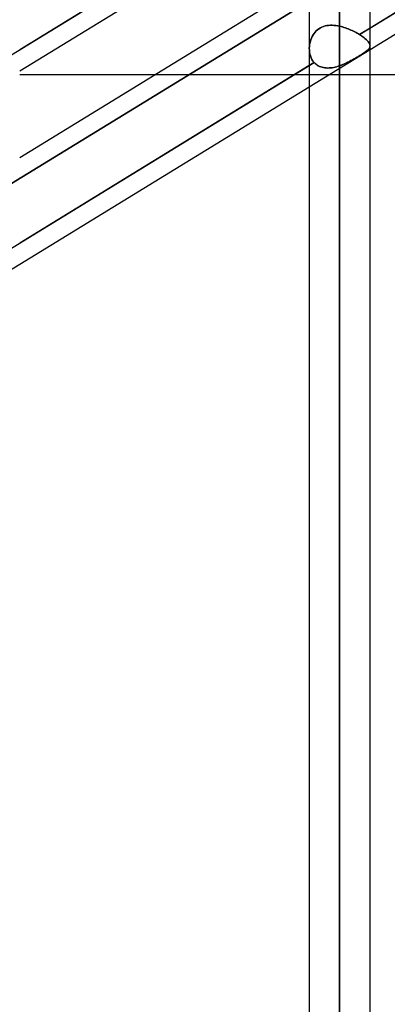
# Model space of a CAD drawing. Header units: millimetres. Extents: x -81 to 97, y -215 to 215.
# Tile 46 of 74: x 26 to 35, y 25 to 49. Entities that reach past the tile are written whole.
import ezdxf

# ---------------------------------------------------------------- set-up
doc = ezdxf.new("R2010")
doc.units = ezdxf.units.MM
doc.layers.add('MAIN-1', color=7, linetype='Continuous')
doc.layers.add('MAIN-2', color=7, linetype='Continuous')

msp = doc.modelspace()

# ---------------------------------------------------------------- linework, layer by layer
at = {"layer": 'MAIN-1'}
for p, q in [((34.056, 0), (34.056, 110.578)), ((33.294, 110.045), (33.294, 0)), ((34.819, 0), (34.819, 110.012)), ((42.094, 53.665), (34.819, 49.208)), ((34.819, 48.675), (42.094, 53.133)), ((33.294, 53.126), (26.019, 48.669)), ((26.019, 48.136), (33.294, 52.594)), ((26.019, 45.966), (33.294, 50.424)), ((33.294, 48.274), (26.019, 43.816)), ((29.399, 48.038), (26.019, 48.038)), ((42.094, 48.038), (34.819, 48.038)), ((26.019, 43.284), (33.294, 47.741))]:
    msp.add_line(p, q, dxfattribs=at)
at = {"layer": 'MAIN-2'}
for p, q in [((34.056, 110.578), (34.056, 0)), ((34.056, 109.539), (34.056, 0)), ((34.056, 0), (34.056, 109.539)), ((34.557, 49.048), (42.221, 53.743)), ((25.813, 48.543), (33.463, 53.23)), ((33.463, 49.995), (25.813, 45.308)), ((25.813, 45.308), (33.463, 49.995)), ((33.501, 49.169), (33.536, 49.195)), ((33.536, 49.195), (33.502, 49.169)), ((33.573, 49.218), (33.536, 49.195)), ((33.536, 49.195), (33.572, 49.217)), ((33.572, 49.217), (33.611, 49.237)), ((33.611, 49.237), (33.573, 49.218)), ((33.651, 49.253), (33.611, 49.237)), ((33.611, 49.237), (33.651, 49.253)), ((33.692, 49.265), (33.651, 49.253)), ((33.651, 49.253), (33.692, 49.265)), ((33.735, 49.274), (33.692, 49.265)), ((33.692, 49.265), (33.735, 49.274)), ((33.779, 49.28), (33.735, 49.274)), ((33.735, 49.274), (33.779, 49.28)), ((33.824, 49.283), (33.779, 49.28)), ((33.779, 49.28), (33.824, 49.283)), ((33.87, 49.283), (33.824, 49.283)), ((33.824, 49.283), (33.87, 49.283)), ((33.916, 49.28), (33.87, 49.283)), ((33.87, 49.283), (33.916, 49.28)), ((33.963, 49.275), (33.916, 49.28)), ((33.916, 49.28), (33.963, 49.275)), ((34.009, 49.267), (33.963, 49.275)), ((33.963, 49.275), (34.009, 49.267)), ((34.056, 49.258), (34.009, 49.267)), ((34.009, 49.267), (34.056, 49.258)), ((34.056, 49.258), (34.092, 49.249)), ((34.056, 0), (34.056, 49.258)), ((34.056, 49.258), (34.056, 0)), ((34.092, 49.249), (34.056, 49.258)), ((34.092, 49.249), (34.128, 49.239)), ((34.128, 49.239), (34.092, 49.249)), ((34.128, 49.239), (34.163, 49.228)), ((34.163, 49.228), (34.128, 49.239)), ((34.163, 49.228), (34.199, 49.217)), ((34.199, 49.217), (34.163, 49.228)), ((34.199, 49.217), (34.234, 49.204)), ((34.234, 49.204), (34.199, 49.217)), ((34.234, 49.204), (34.269, 49.191)), ((34.269, 49.191), (34.234, 49.204)), ((34.269, 49.191), (34.303, 49.177)), ((34.303, 49.177), (34.269, 49.191)), ((34.303, 49.177), (34.338, 49.162)), ((34.338, 49.162), (34.303, 49.177)), ((34.819, 49.208), (34.557, 49.048)), ((33.349, 48.961), (33.333, 48.92)), ((33.333, 48.92), (33.349, 48.961)), ((33.368, 49), (33.349, 48.961)), ((33.349, 48.961), (33.368, 49)), ((33.39, 49.038), (33.368, 49)), ((33.368, 49), (33.39, 49.038)), ((33.414, 49.074), (33.39, 49.038)), ((33.39, 49.038), (33.414, 49.074)), ((33.441, 49.108), (33.414, 49.074)), ((33.414, 49.074), (33.441, 49.108)), ((33.47, 49.14), (33.441, 49.108)), ((33.441, 49.108), (33.47, 49.14)), ((33.502, 49.169), (33.47, 49.14)), ((33.47, 49.14), (33.501, 49.169)), ((34.338, 49.162), (34.371, 49.147)), ((34.371, 49.147), (34.338, 49.162)), ((34.371, 49.147), (34.404, 49.131)), ((34.404, 49.131), (34.371, 49.147)), ((34.404, 49.131), (34.437, 49.115)), ((34.437, 49.115), (34.404, 49.131)), ((34.437, 49.115), (34.468, 49.099)), ((34.468, 49.099), (34.437, 49.115)), ((34.468, 49.099), (34.499, 49.082)), ((34.499, 49.082), (34.468, 49.099)), ((34.499, 49.082), (34.528, 49.065)), ((34.528, 49.065), (34.499, 49.082)), ((34.528, 49.065), (34.557, 49.048)), ((34.557, 49.048), (34.528, 49.065)), ((34.557, 49.048), (34.595, 49.023)), ((34.598, 49.021), (34.557, 49.048)), ((34.595, 49.023), (34.63, 48.999)), ((34.635, 48.996), (34.598, 49.021)), ((34.63, 48.999), (34.662, 48.976)), ((34.67, 48.97), (34.635, 48.996)), ((34.662, 48.976), (34.692, 48.952)), ((34.701, 48.945), (34.67, 48.97)), ((34.692, 48.952), (34.719, 48.929)), ((34.729, 48.92), (34.701, 48.945)), ((34.719, 48.929), (34.742, 48.906)), ((33.296, 48.751), (33.294, 48.708)), ((33.294, 48.708), (33.296, 48.751)), ((33.294, 48.708), (33.295, 48.658)), ((33.295, 48.658), (33.294, 48.708)), ((33.301, 48.794), (33.296, 48.751)), ((33.296, 48.751), (33.301, 48.794)), ((33.309, 48.836), (33.301, 48.794)), ((33.301, 48.794), (33.309, 48.836)), ((33.32, 48.879), (33.309, 48.836)), ((33.309, 48.836), (33.32, 48.879)), ((33.333, 48.92), (33.32, 48.879)), ((33.32, 48.879), (33.333, 48.92)), ((34.753, 48.895), (34.729, 48.92)), ((34.742, 48.906), (34.763, 48.885)), ((34.773, 48.872), (34.753, 48.895)), ((34.763, 48.885), (34.78, 48.863)), ((34.766, 48.666), (34.782, 48.683)), ((34.79, 48.85), (34.773, 48.872)), ((34.789, 48.692), (34.777, 48.677)), ((34.78, 48.863), (34.794, 48.843)), ((34.782, 48.683), (34.795, 48.699)), ((34.8, 48.706), (34.789, 48.692)), ((34.803, 48.828), (34.79, 48.85)), ((34.794, 48.843), (34.805, 48.823)), ((34.795, 48.699), (34.805, 48.716)), ((34.808, 48.721), (34.8, 48.706)), ((34.812, 48.807), (34.803, 48.828)), ((34.805, 48.823), (34.813, 48.804)), ((34.805, 48.716), (34.813, 48.732)), ((34.814, 48.736), (34.808, 48.721)), ((34.817, 48.787), (34.812, 48.807)), ((34.813, 48.804), (34.817, 48.785)), ((34.813, 48.732), (34.817, 48.75)), ((34.818, 48.751), (34.814, 48.736)), ((34.819, 48.767), (34.817, 48.787)), ((34.817, 48.785), (34.819, 48.767)), ((34.817, 48.75), (34.819, 48.767)), ((34.819, 48.767), (34.818, 48.751)), ((33.294, 47.741), (34.819, 48.675)), ((33.295, 48.658), (33.3, 48.608)), ((33.3, 48.608), (33.295, 48.658)), ((33.3, 48.608), (33.309, 48.559)), ((33.308, 48.559), (33.3, 48.608)), ((33.322, 48.512), (33.308, 48.559)), ((33.309, 48.559), (33.322, 48.511)), ((33.339, 48.467), (33.322, 48.512)), ((33.322, 48.511), (33.339, 48.466)), ((33.36, 48.424), (33.339, 48.467)), ((33.339, 48.466), (33.36, 48.424)), ((34.378, 48.414), (34.42, 48.438)), ((34.418, 48.437), (34.379, 48.415)), ((34.455, 48.458), (34.418, 48.437)), ((34.42, 48.438), (34.462, 48.462)), ((34.492, 48.48), (34.455, 48.458)), ((34.462, 48.462), (34.502, 48.486)), ((34.527, 48.501), (34.492, 48.48)), ((34.502, 48.486), (34.541, 48.51)), ((34.562, 48.522), (34.527, 48.501)), ((34.541, 48.51), (34.579, 48.533)), ((34.594, 48.542), (34.562, 48.522)), ((34.579, 48.533), (34.613, 48.555)), ((34.624, 48.561), (34.594, 48.542)), ((34.613, 48.555), (34.645, 48.575)), ((34.653, 48.58), (34.624, 48.561)), ((34.645, 48.575), (34.675, 48.595)), ((34.679, 48.598), (34.653, 48.58)), ((34.675, 48.595), (34.702, 48.614)), ((34.703, 48.615), (34.679, 48.598)), ((34.702, 48.614), (34.726, 48.632)), ((34.725, 48.631), (34.703, 48.615)), ((34.744, 48.647), (34.725, 48.631)), ((34.726, 48.632), (34.748, 48.65)), ((34.762, 48.662), (34.744, 48.647)), ((34.748, 48.65), (34.766, 48.666)), ((34.777, 48.677), (34.762, 48.662)), ((25.747, 43.65), (33.415, 48.348)), ((33.415, 48.348), (33.294, 48.274)), ((33.36, 48.424), (33.385, 48.384)), ((33.385, 48.384), (33.36, 48.424)), ((33.385, 48.384), (33.415, 48.348)), ((33.415, 48.348), (33.385, 48.384)), ((33.439, 48.324), (33.415, 48.348)), ((33.415, 48.348), (33.438, 48.324)), ((33.438, 48.324), (33.464, 48.302)), ((33.464, 48.302), (33.439, 48.324)), ((33.491, 48.282), (33.464, 48.302)), ((33.464, 48.302), (33.491, 48.283)), ((33.491, 48.283), (33.519, 48.265)), ((33.52, 48.265), (33.491, 48.282)), ((33.519, 48.265), (33.55, 48.25)), ((33.551, 48.25), (33.52, 48.265)), ((33.55, 48.25), (33.581, 48.238)), ((33.583, 48.237), (33.551, 48.25)), ((33.581, 48.238), (33.614, 48.227)), ((33.616, 48.227), (33.583, 48.237)), ((33.614, 48.227), (33.648, 48.219)), ((33.65, 48.219), (33.616, 48.227)), ((33.648, 48.219), (33.683, 48.214)), ((33.685, 48.213), (33.65, 48.219)), ((33.683, 48.214), (33.718, 48.21)), ((33.72, 48.21), (33.685, 48.213)), ((33.718, 48.21), (33.754, 48.209)), ((33.757, 48.209), (33.72, 48.21)), ((33.754, 48.209), (33.791, 48.21)), ((33.794, 48.21), (33.757, 48.209)), ((33.791, 48.21), (33.828, 48.212)), ((33.831, 48.213), (33.794, 48.21)), ((33.828, 48.212), (33.866, 48.217)), ((33.869, 48.218), (33.831, 48.213)), ((33.866, 48.217), (33.904, 48.224)), ((33.906, 48.224), (33.869, 48.218)), ((33.904, 48.224), (33.942, 48.232)), ((33.944, 48.232), (33.906, 48.224)), ((33.942, 48.232), (33.98, 48.241)), ((33.982, 48.242), (33.944, 48.232)), ((33.98, 48.241), (34.018, 48.253)), ((34.019, 48.253), (33.982, 48.242)), ((34.018, 48.253), (34.056, 48.265)), ((34.056, 48.265), (34.019, 48.253)), ((34.056, 48.265), (34.104, 48.283)), ((34.097, 48.28), (34.056, 48.265)), ((34.056, 48.265), (34.056, 0)), ((34.056, 0), (34.056, 48.265)), ((34.138, 48.297), (34.097, 48.28)), ((34.104, 48.283), (34.151, 48.302)), ((34.179, 48.314), (34.138, 48.297)), ((34.151, 48.302), (34.198, 48.323)), ((34.22, 48.333), (34.179, 48.314)), ((34.198, 48.323), (34.244, 48.345)), ((34.26, 48.352), (34.22, 48.333)), ((34.244, 48.345), (34.29, 48.367)), ((34.3, 48.373), (34.26, 48.352)), ((34.29, 48.367), (34.334, 48.391)), ((34.34, 48.394), (34.3, 48.373)), ((34.334, 48.391), (34.378, 48.414)), ((34.379, 48.415), (34.34, 48.394)), ((34.819, 48.038), (29.399, 48.038)), ((24.494, 42.349), (26.019, 43.284))]:
    msp.add_line(p, q, dxfattribs=at)

doc.saveas('drawing.dxf')
